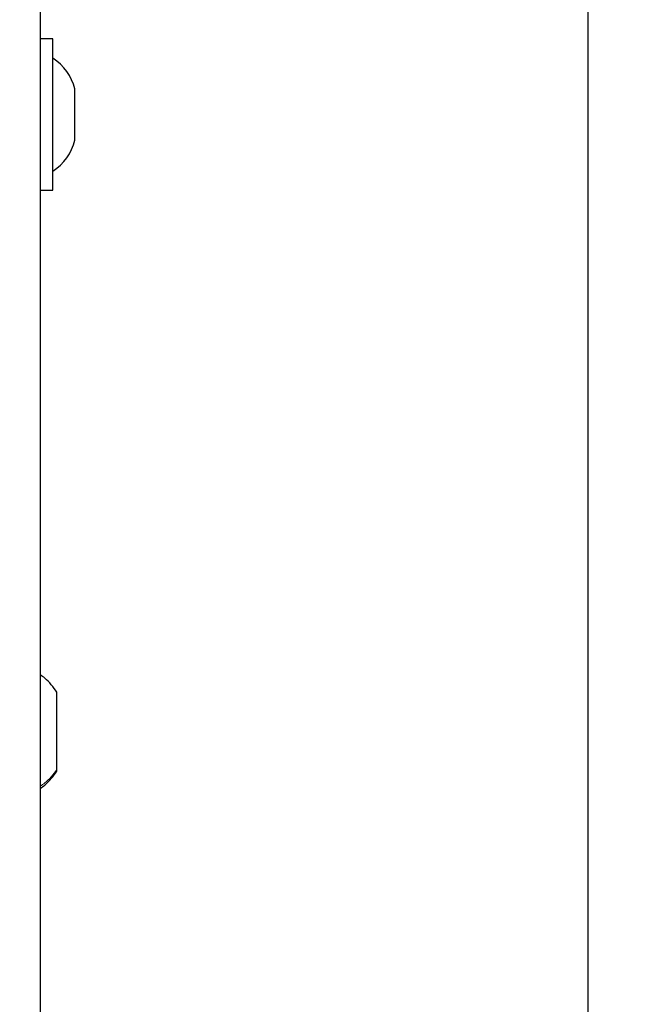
# Paper-space layout 'Blatt3' of a CAD drawing. Header units: millimetres. Extents: x 5 to 418, y 2 to 292.
# Tile 40 of 55: x 137 to 149, y 178 to 197. Entities that reach past the tile are written whole.
import ezdxf

# ---------------------------------------------------------------- set-up
doc = ezdxf.new("R2010")
doc.units = ezdxf.units.MM
doc.layers.add('SLD-0', color=7, linetype='Continuous')
doc.styles.add('SLDTEXTSTYLE1', font='TXT', dxfattribs={"width": 0.605})
doc.dimstyles.new('SLDDIMSTYLE1', dxfattribs={"dimtxt": 3.5, "dimasz": 3.5, "dimexe": 0, "dimexo": 0.0625, "dimgap": 0.875, "dimtad": 1, "dimdec": 1, "dimlfac": 4, "dimrnd": 1e-09, "dimzin": 12, "dimdsep": 46, "dimtxsty": 'SLDTEXTSTYLE1', "dimsah": 1, "dimcen": 0.09, "dimadec": 0, "dimazin": 3, "dimtfac": 1, "dimtofl": 0, "dimtmove": 0, "dimatfit": 3, "dimfxl": 1, "dimfrac": 2, "dimtolj": 1, "dimtzin": 12, "dimarcsym": 0})

# ---------------------------------------------------------------- blocks, each defined once
blk = doc.blocks.new('_D_14')
at = {"layer": 'SLD-0', "color": 7}
for p, q in [((135.067, 252.015), (148.992, 252.015)), ((147.992, 252.015), (147.992, 99.325)), ((134.526, 99.325), (148.992, 99.325))]:
    blk.add_line(p, q, dxfattribs=at)
for points in [[(147.992, 252.015), (147.532, 248.515), (148.452, 248.515)], [(147.992, 99.325), (148.452, 102.825), (147.532, 102.825)]]:
    blk.add_solid(points, dxfattribs=at)
at = {"layer": 'SLD-0', "color": 7, "insert": (143.48, 169.654), "char_height": 3.5, "attachment_point": 1, "rotation": 90, "style": 'SLDTEXTSTYLE1'}
blk.add_mtext('610,8', dxfattribs=at)

psp = doc.layouts.new('Blatt3')

# ---------------------------------------------------------------- linework, layer by layer
at = {"color": 7, "linetype": 'Continuous', "lineweight": 25}
for p, q in [((137.3168, 209.9151), (137.3168, 138.6651)), ((137.5668, 196.3901), (137.3168, 196.3901)), ((137.5668, 193.4401), (137.5668, 196.3901)), ((137.9918, 194.4151), (137.9918, 195.4151)), ((137.3168, 193.4401), (137.5668, 193.4401)), ((137.6418, 182.1501), (137.6418, 183.6601)), ((137.6418, 182.1201), (137.6418, 182.1501))]:
    psp.add_line(p, q, dxfattribs=at)
for centre, start, end in [((137.0204, 195.1775), 13.74131, 56.88111), ((137.0204, 194.6526), 303.11889, 346.25869)]:
    psp.add_arc(centre, 1, start, end, dxfattribs=at)
for points, knots in [([(137.6418, 183.6601), (137.5708, 183.7581), (137.4777, 183.8868), (137.3477, 183.9751), (137.3168, 183.9961)], [0, 0, 0, 0, 0.7622719, 1, 1, 1, 1]), ([(137.3168, 181.784), (137.3477, 181.805), (137.4777, 181.8933), (137.5708, 182.022), (137.6418, 182.1201)], [0, 0, 0, 0, 0.2377281, 1, 1, 1, 1])]:
    psp.add_open_spline(points, degree=3, knots=knots, dxfattribs=at)
at = {"color": 7, "linetype": 'Continuous', "lineweight": 18}
psp.add_open_spline([(137.3168, 181.8271), (137.3477, 181.8473), (137.4777, 181.9322), (137.5708, 182.0558), (137.6418, 182.1501)], degree=3, knots=[0, 0, 0, 0, 0.2377281, 1, 1, 1, 1], dxfattribs=at)

# ---------------------------------------------------------------- dimensions: what is measured, and where the dimension line sits
at = {"layer": 'SLD-0', "color": 7}
dim = psp.add_linear_dim(base=(147.9918, 99.325), p1=(135.0668, 252.0151), p2=(134.5264, 99.325), angle=90, dimstyle='SLDDIMSTYLE1', dxfattribs=at)
dim.commit()
dim.dimension.update_dxf_attribs({"geometry": '_D_14', "text_midpoint": (147.9918, 175.67), "dimtype": 160})

doc.saveas('drawing.dxf')
